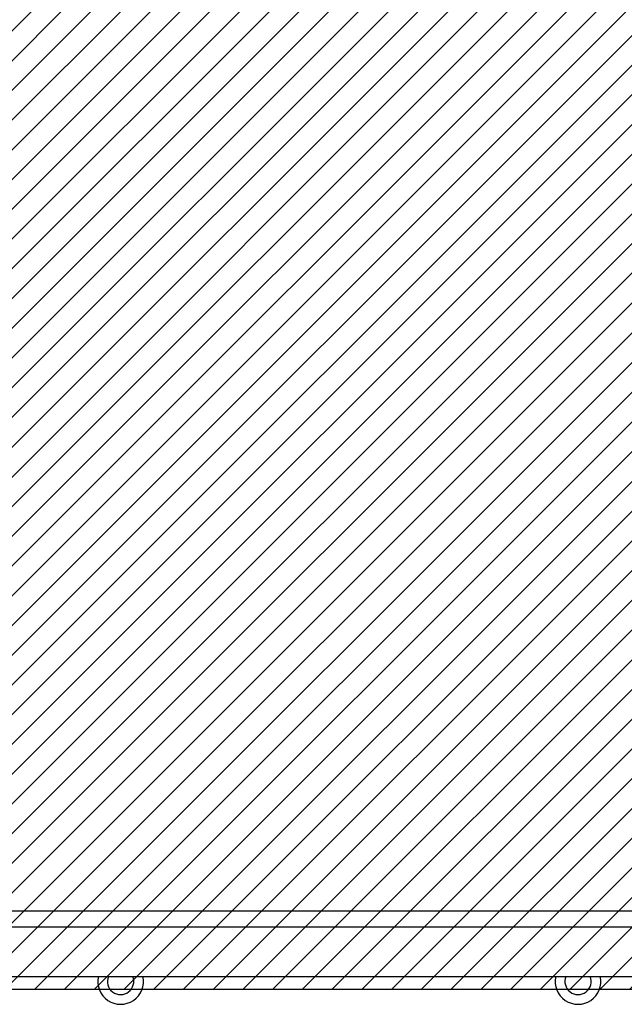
# Paper-space layout 'SUBMITTAL_E2H_2_1' of a CAD drawing. Header units: millimetres. Extents: x 0 to 841, y 0 to 594.
# Tile 12 of 67: x 118 to 147, y 153 to 200. Entities that reach past the tile are written whole.
import ezdxf

# ---------------------------------------------------------------- set-up
doc = ezdxf.new("R2010")
doc.units = ezdxf.units.MM
doc.header["$LTSCALE"] = 46.255
doc.layers.get('0').update_dxf_attribs({"linetype": 'CONTINUOUS'})
for name, color, linetype in [('002___PRT_ALL_AXES', 7, 'CONTINUOUS'), ('DATUM', 7, 'CONTINUOUS'), ('ROUNDS', 7, 'CONTINUOUS')]:
    doc.layers.add(name, color=color, linetype=linetype)
doc.styles.get("Standard").update_dxf_attribs({"font": 'txt', "width": 0.725})
doc.dimstyles.new('DIMSTYLE_1', dxfattribs={"dimtxt": 3.5, "dimasz": 4.8, "dimexe": 3.2, "dimexo": 1.6, "dimgap": 1.75, "dimtad": 0, "dimtih": 1, "dimtoh": 1, "dimdec": 1, "dimzin": 0, "dimdsep": 46, "dimtxsty": 'STANDARD', "dimblk": 'CLOSED', "dimblk1": 'CLOSED', "dimblk2": 'CLOSED', "dimcen": 0.09, "dimadec": 0, "dimazin": 0, "dimtp": 0.4, "dimtm": 0.4, "dimtfac": 1, "dimtdec": 1, "dimtofl": 0, "dimtmove": 0, "dimatfit": 3, "dimldrblk": 'CLOSED', "dimfxl": 1, "dimtolj": 1, "dimtzin": 0, "dimarcsym": 0})

# ---------------------------------------------------------------- blocks, each defined once
blk = doc.blocks.new('_CLOSED')
at = {"color": 0, "linetype": 'BYBLOCK'}
for p, q in [((0, 0), (-1, 0.1666666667)), ((-1, 0.1666666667), (-1, -0.1666666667)), ((-1, -0.1666666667), (0, 0)), ((-1, 0), (0, 0))]:
    blk.add_line(p, q, dxfattribs=at)
blk = doc.blocks.new('*D42')
at = {"color": 2, "linetype": 'CONTINUOUS'}
for p, q in [((91.6700745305, 252.9540907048), (91.6700745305, 257.9040907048)), ((200.5303540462, 252.9540907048), (200.5303540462, 257.9040907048)), ((91.6700745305, 254.7040907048), (136.7377142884, 254.7040907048)), ((200.5303540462, 254.7040907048), (147.8502142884, 254.7040907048)), ((91.6700745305, 239.6163708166), (91.6700745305, 252.9540907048)), ((200.5303540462, 157.5233052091), (200.5303540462, 252.9540907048))]:
    blk.add_line(p, q, dxfattribs=at)
at = {"color": 2, "linetype": 'CONTINUOUS', "xscale": 4.8, "yscale": 4.8, "zscale": 4.8, "rotation": 180}
blk.add_blockref('_CLOSED', (91.6700745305, 254.7040907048), dxfattribs=at)
at = {"color": 2, "linetype": 'CONTINUOUS', "xscale": 4.8, "yscale": 4.8, "zscale": 4.8}
blk.add_blockref('_CLOSED', (200.5303540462, 254.7040907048), dxfattribs=at)
at = {"color": 2, "linetype": 'CONTINUOUS', "insert": (142.2939642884, 256.4540907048), "char_height": 3.5, "width": 15.225, "attachment_point": 2, "line_spacing_factor": 0.9}
blk.add_mtext('871\\P[34.3]', dxfattribs=at)

psp = doc.layouts.new('SUBMITTAL_E2H_2_1')

# ---------------------------------------------------------------- hatches: boundary and pattern name
at = {"linetype": 'CONTINUOUS'}
h = psp.add_hatch(dxfattribs=at)
h.set_pattern_fill('doorswing', color=2, angle=45, style=0, pattern_type=0)
h.set_pattern_definition([(45, (0, 0), (-0.7071067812, 0.7071067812), [])])
edge = h.paths.add_edge_path()
edge.add_arc((115.9591540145, 154.1965202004), 84.5915298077, 359.8699776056, 106.1287594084)
edge.add_line((113.6083141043, 154.0045552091), (200.5504660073, 154.0045552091))
edge.add_line((113.6083141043, 154.0045552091), (92.1201595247, 234.199439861))
edge.add_arc((92.96655203, 234.4262300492), 0.875, 116.3926077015, 195)
edge.add_line((92.5775973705, 235.2100280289), (92.4598911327, 235.4585135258))

# ---------------------------------------------------------------- linework, layer by layer
at = {"color": 7, "linetype": 'CONTINUOUS'}
for p, q in [((200.0491040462, 157.7108052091), (113.6491040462, 157.7108052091)), ((117.3491040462, 154.5983052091), (196.3491040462, 154.5983052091)), ((113.6083141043, 154.0045552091), (200.5504660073, 154.0045552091))]:
    psp.add_line(p, q, dxfattribs=at)
at = {"color": 2, "linetype": 'CONTINUOUS'}
psp.add_line((113.6083141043, 154.0045552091), (200.5504660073, 154.0045552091), dxfattribs=at)
psp.add_arc((115.9591540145, 154.1965202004), 84.5915298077, 359.8699776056, 106.1287594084, dxfattribs=at)
at = {"color": 7, "linetype": 'CONTINUOUS'}
psp.add_arc((115.9591540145, 154.1965202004), 84.5915298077, 359.8699776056, 106.1287594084, dxfattribs=at)
at = {"layer": '002___PRT_ALL_AXES', "color": 7, "linetype": 'CONTINUOUS'}
for centre in [(122.7241040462, 154.3608052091), (144.4741040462, 154.3608052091)]:
    psp.add_arc(centre, 1.084375, 167.3460300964, 12.6539699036, dxfattribs=at)
at = {"layer": 'DATUM', "color": 7, "linetype": 'CONTINUOUS'}
for centre in [(122.7241040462, 154.3608052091), (144.4741040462, 154.3608052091)]:
    psp.add_arc(centre, 0.625, 157.6278238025, 22.3721761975, dxfattribs=at)
at = {"layer": 'ROUNDS', "color": 7, "linetype": 'CONTINUOUS'}
psp.add_line((113.8991040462, 156.9608052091), (199.7991040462, 156.9608052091), dxfattribs=at)

# ---------------------------------------------------------------- dimensions: what is measured, and where the dimension line sits
at = {"color": 2, "linetype": 'CONTINUOUS'}
dim = psp.add_linear_dim(base=(91.6700745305, 254.7040907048), p1=(200.5303540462, 155.9233052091), p2=(91.6700745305, 238.0163708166), angle=180, text='871\\P[34.3]', dimstyle='DIMSTYLE_1', dxfattribs=at)
dim.commit()
dim.dimension.update_dxf_attribs({"geometry": '*D42', "text_midpoint": (142.2939642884, 252.0790907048), "dimtype": 160})

doc.saveas('drawing.dxf')
